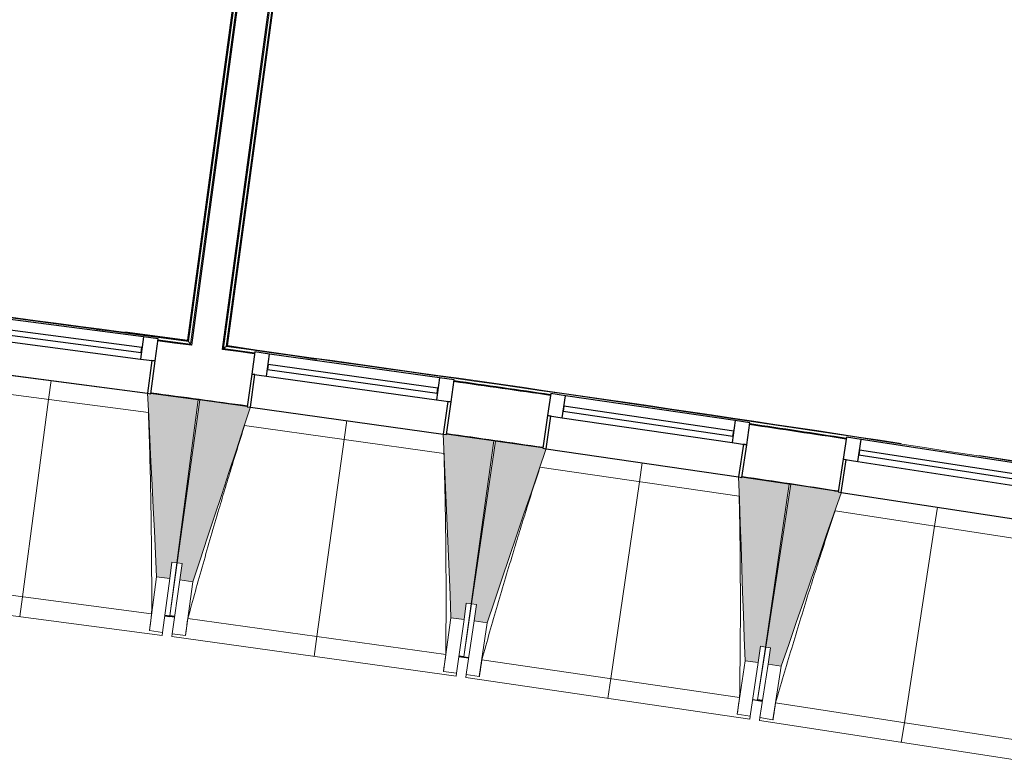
# Model space of a CAD drawing. Header units: millimetres. Extents: x -2845 to 74565, y -36590 to 13748.
# Tile 23 of 82: x 48113 to 51097, y -31449 to -29193. Entities that reach past the tile are written whole.
import ezdxf

# ---------------------------------------------------------------- set-up
doc = ezdxf.new("R2010")
doc.units = ezdxf.units.MM
for name, color, linetype, lineweight in [('A-FLOR', 7, 'Continuous', 25), ('A-FLOR-HRAL', 7, 'Continuous', 18), ('A-GENM', 7, 'Continuous', 18), ('A-GLAZ', 7, 'Continuous', 25), ('A-WALL', 7, 'Continuous', 25), ('I-WALL', 7, 'Continuous', 25), ('S-BEAM', 7, 'Continuous', 18)]:
    doc.layers.add(name, color=color, linetype=linetype, lineweight=lineweight)

# ---------------------------------------------------------------- blocks, each defined once
blk = doc.blocks.new('20_MUR PREFA_01 - MODULE_01 B-3165811-2021_015_1111_DCE_1_50_N0 FINI_CFA_DIS')
at = {"layer": 'A-GENM'}
for p, q in [((0, 722.1), (0, 661.4)), ((0, 661.4), (0, 58.5)), ((0, 0.7), (0, 58.5))]:
    blk.add_line(p, q, dxfattribs=at)
blk = doc.blocks.new('B02_DC_STR_rvt-1-2021_015_1111_DCE_1_50_N0 FINI_CFA_DIS')
at = {"layer": 'S-BEAM', "lineweight": 5, "true_color": 0x787878}
for points in [[(-4601.9, -30886.6), (-4595.4, -30837), (-4580.5, -30839), (-4515.3, -30344.5), (-4658.9, -30325.5), (-4659, -30326.2), (-4668.9, -30324.9), (-4641.6, -30881.4)], [(-4531.8, -30896.1), (-4357.2, -30367), (-4367.1, -30365.7), (-4367.1, -30365), (-4510.5, -30345), (-4579.3, -30839), (-4564.5, -30841.1), (-4571.4, -30890.6), (-4564.5, -30891.6)], [(-3709.7, -31010.6), (-3702.8, -30961.1), (-3687.9, -30963.2), (-3619.1, -30469.1), (-3762.7, -30449.1), (-3762.8, -30449.8), (-3772.6, -30448.4), (-3749.3, -31005.1)], [(-3639.6, -31020.7), (-3461.3, -30492.8), (-3471.1, -30491.4), (-3471.1, -30490.7), (-3614.4, -30469.7), (-3686.8, -30963.2), (-3671.9, -30965.4), (-3679.2, -31014.9), (-3671.9, -31015.9)], [(-2818.4, -31141), (-2811.1, -31091.6), (-2796.3, -31093.7), (-2723.9, -30600.2), (-2867.3, -30579.2), (-2867.4, -30579.9), (-2877.3, -30578.4), (-2857.9, -31135.2)], [(-2748.3, -31151.6), (-2566.2, -30625.1), (-2576.1, -30623.6), (-2576.1, -30622.9), (-2719.2, -30600.8), (-2795.1, -31093.8), (-2780.3, -31096.1), (-2787.9, -31145.5), (-2780.3, -31146.7)]]:
    blk.add_hatch(color=8, dxfattribs=at).paths.add_polyline_path(points)
at = {"layer": 'A-FLOR'}
for p, q in [((-4587, -31002.7), (-4616.7, -30998.7)), ((-4616.7, -30998.7), (-4587, -31002.7)), ((-4586.8, -31001.7), (-4601.7, -30999.6)), ((-3695.6, -31126.8), (-3725.3, -31122.6)), ((-3725.3, -31122.6), (-3695.6, -31126.8)), ((-3710.3, -31123.7), (-3725.1, -31121.6)), ((-2834.8, -31252.9), (-2805.1, -31257.4)), ((-2804.9, -31256.3), (-2819.7, -31254))]:
    blk.add_line(p, q, dxfattribs=at)
at = {"layer": 'S-BEAM'}
for p, q in [((-5254.1, -30247.7), (-4668.9, -30324.9)), ((-4666.4, -30383.5), (-5271.7, -30303.7)), ((-4515.3, -30344.5), (-4659, -30325.5)), ((-4580.5, -30839), (-4515.3, -30344.5)), ((-4510.5, -30345), (-4579.3, -30839)), ((-4367, -30365), (-4510.5, -30345)), ((-4357.2, -30367), (-3772.7, -30448.4)), ((-3770.6, -30507.1), (-4375.2, -30422.9)), ((-3619.1, -30469.1), (-3762.7, -30449.1)), ((-3687.9, -30963.2), (-3619.1, -30469.1)), ((-3614.4, -30469.7), (-3686.8, -30963.2)), ((-3471, -30490.7), (-3614.4, -30469.7)), ((-3461.2, -30492.8), (-2877.3, -30578.4)), ((-2875.6, -30637.1), (-3479.7, -30548.6)), ((-2723.9, -30600.2), (-2867.4, -30579.2)), ((-2796.3, -31093.7), (-2723.9, -30600.2)), ((-2719.2, -30600.8), (-2795.1, -31093.8)), ((-2576, -30622.9), (-2719.2, -30600.8)), ((-2566.2, -30625.1), (-1982.9, -30714.9)), ((-1981.6, -30773.5), (-2585, -30680.7)), ((-4601.9, -30886.6), (-4595.4, -30837)), ((-4601.7, -30999.6), (-4579.3, -30839)), ((-4580.5, -30839), (-4601.7, -30999.7)), ((-4595.4, -30837), (-4580.5, -30839)), ((-4579.3, -30839), (-4564.5, -30841.1)), ((-4564.5, -30841.1), (-4571.4, -30890.6)), ((-5439.3, -30889.7), (-4656.6, -30993)), ((-4641.6, -30881.4), (-4663.1, -31044.2)), ((-4641.6, -30881.4), (-4601.9, -30886.6)), ((-4601.9, -30886.6), (-4623.4, -31049.4)), ((-4594, -31053.3), (-4571.4, -30890.6)), ((-4571.4, -30890.6), (-4531.8, -30896.1)), ((-4554.4, -31058.8), (-4531.8, -30896.1)), ((-5487.1, -30944.6), (-4624.6, -31058.4)), ((-3710.3, -31123.6), (-3686.8, -30963.2)), ((-3687.9, -30963.2), (-3710.3, -31123.7)), ((-3709.7, -31010.6), (-3702.8, -30961.1)), ((-3702.8, -30961.1), (-3687.9, -30963.2)), ((-3686.8, -30963.2), (-3671.9, -30965.4)), ((-3671.9, -30965.4), (-3679.2, -31014.9)), ((-4616.9, -30999.8), (-4602, -31001.8)), ((-4602, -31001.7), (-4601.8, -31000.7)), ((-4601.9, -31000.7), (-4602, -31001.8)), ((-4602, -31001.7), (-4587.1, -31003.7)), ((-4547.1, -31007.7), (-3765.1, -31116.6)), ((-3749.3, -31005.1), (-3772, -31167.7)), ((-3749.3, -31005.1), (-3709.7, -31010.6)), ((-3709.7, -31010.6), (-3732.3, -31173.2)), ((-3703, -31177.3), (-3679.2, -31014.9)), ((-3679.2, -31014.9), (-3639.6, -31020.7)), ((-3663.4, -31183.1), (-3639.6, -31020.7)), ((-4663.1, -31044.2), (-4663.1, -31043.9)), ((-4623.4, -31049.4), (-4663.1, -31044.2)), ((-4623.4, -31049.4), (-4624.6, -31058.4)), ((-4595.3, -31062.2), (-4594, -31053.3)), ((-4595.3, -31062.2), (-3733.6, -31182.2)), ((-4554.4, -31058.8), (-4594, -31053.3)), ((-4554.3, -31058.5), (-4554.4, -31058.8)), ((-2796.3, -31093.7), (-2819.8, -31254.1)), ((-2819.7, -31254), (-2795.1, -31093.8)), ((-2818.4, -31141), (-2811.1, -31091.6)), ((-2811.1, -31091.6), (-2796.3, -31093.7)), ((-2795.1, -31093.8), (-2780.3, -31096.1)), ((-2780.3, -31096.1), (-2787.9, -31145.5)), ((-3725.4, -31123.7), (-3710.6, -31125.8)), ((-3710.4, -31124.7), (-3710.6, -31125.8)), ((-3710.6, -31125.7), (-3695.7, -31127.9)), ((-3655.7, -31132.1), (-2874.5, -31246.6)), ((-2857.9, -31135.2), (-2881.7, -31297.7)), ((-2857.9, -31135.2), (-2818.4, -31141)), ((-2818.4, -31141), (-2842.2, -31303.5)), ((-2812.8, -31307.8), (-2787.9, -31145.5)), ((-2787.9, -31145.5), (-2748.3, -31151.6)), ((-2773.3, -31313.9), (-2748.3, -31151.6)), ((-3772, -31167.7), (-3772, -31167.5)), ((-3732.3, -31173.2), (-3772, -31167.7)), ((-3732.3, -31173.2), (-3733.6, -31182.2)), ((-3704.3, -31186.3), (-3703, -31177.3)), ((-3704.3, -31186.3), (-2843.5, -31312.5)), ((-3663.4, -31183.1), (-3703, -31177.3)), ((-3663.3, -31182.9), (-3663.4, -31183.1)), ((-2834.9, -31254), (-2820.1, -31256.2)), ((-2820.1, -31256.1), (-2819.9, -31255.2)), ((-2819.9, -31255.2), (-2820.1, -31256.2)), ((-2820.1, -31256.1), (-2805.2, -31258.4)), ((-2765.2, -31263), (-1984.9, -31383.1)), ((-2881.7, -31297.7), (-2881.7, -31297.5)), ((-2842.2, -31303.5), (-2881.7, -31297.7)), ((-2842.2, -31303.5), (-2843.5, -31312.5)), ((-2814.2, -31316.8), (-2812.8, -31307.8)), ((-2773.3, -31313.9), (-2812.8, -31307.8)), ((-2814.2, -31316.8), (-1954.3, -31449.1)), ((-2773.2, -31313.7), (-2773.3, -31313.9))]:
    blk.add_line(p, q, dxfattribs=at)
at = {"layer": 'S-BEAM', "flags": 128}
for points in [[(-4668.9, -30324.2), (-4665.5, -30393.8), (-4662.1, -30463.5), (-4658.7, -30533.1), (-4655.3, -30602.8), (-4651.8, -30672.4), (-4648.4, -30742.1), (-4645, -30811.7), (-4641.6, -30881.4)], [(-4531.8, -30896.1), (-4509.9, -30829.9), (-4488.1, -30763.7), (-4466.2, -30697.5), (-4444.4, -30631.3), (-4422.5, -30565), (-4400.7, -30498.8), (-4378.9, -30432.6), (-4357, -30366.4)], [(-3772.7, -30447.8), (-3769.7, -30517.4), (-3766.8, -30587.1), (-3763.9, -30656.8), (-3761, -30726.4), (-3758.1, -30796.1), (-3755.1, -30865.8), (-3752.2, -30935.4), (-3749.3, -31005.1)], [(-3639.6, -31020.7), (-3617.3, -30954.6), (-3595, -30888.5), (-3572.6, -30822.5), (-3550.3, -30756.4), (-3528, -30690.4), (-3505.7, -30624.3), (-3483.4, -30558.2), (-3461.1, -30492.2)], [(-2877.3, -30577.7), (-2874.9, -30647.4), (-2872.5, -30717.1), (-2870, -30786.8), (-2867.6, -30856.5), (-2865.2, -30926.2), (-2862.8, -30995.9), (-2860.4, -31065.6), (-2857.9, -31135.2)], [(-2748.3, -31151.6), (-2725.5, -31085.7), (-2702.7, -31019.8), (-2680, -30953.9), (-2657.2, -30888), (-2634.4, -30822.1), (-2611.6, -30756.2), (-2588.8, -30690.3), (-2566, -30624.4)], [(-4663.1, -31043.9), (-4661.8, -31033.7), (-4660.5, -31023.5), (-4659.2, -31013.4), (-4657.9, -31003.2), (-4656.6, -30993)], [(-4547.1, -31007.7), (-4548.5, -31017.9), (-4550, -31028.1), (-4551.4, -31038.2), (-4552.9, -31048.4), (-4554.3, -31058.5)], [(-3772, -31167.5), (-3770.6, -31157.3), (-3769.2, -31147.1), (-3767.8, -31137), (-3766.4, -31126.8), (-3765.1, -31116.6)], [(-3655.7, -31132.1), (-3657.2, -31142.3), (-3658.7, -31152.4), (-3660.3, -31162.6), (-3661.8, -31172.7), (-3663.3, -31182.9)], [(-2881.7, -31297.5), (-2880.3, -31287.3), (-2878.8, -31277.1), (-2877.4, -31267), (-2876, -31256.8), (-2874.5, -31246.6)], [(-2765.2, -31263), (-2766.8, -31273.1), (-2768.4, -31283.2), (-2770, -31293.4), (-2771.6, -31303.5), (-2773.2, -31313.7)]]:
    blk.add_lwpolyline(points, dxfattribs=at)
at = {"layer": 'S-BEAM'}
for points, knots in [([(-4656.6, -30993), (-4656.4, -30947), (-4656.5, -30878.1), (-4657.2, -30786.2), (-4658.1, -30711.4), (-4659.4, -30631), (-4661.3, -30544.7), (-4663.7, -30462.2), (-4665.6, -30408.5), (-4666.5, -30383.5)], [0, 0, 0, 0, 0.2222222, 0.3333333, 0.4444444, 0.5833333, 0.7222222, 0.8611111, 0.9816328, 0.9816328, 0.9816328, 0.9816328]), ([(-4375.1, -30422.9), (-4387.9, -30463.2), (-4407.3, -30525.5), (-4433, -30610), (-4454.4, -30681.6), (-4477.1, -30758.8), (-4508.8, -30869.4), (-4531.9, -30952.3), (-4547.1, -31007.7)], [0.0183454, 0.0183454, 0.0183454, 0.0183454, 0.2222222, 0.3333333, 0.4444444, 0.5833333, 0.7222222, 1, 1, 1, 1]), ([(-3765.1, -31116.6), (-3764.6, -31070.7), (-3764.2, -31001.7), (-3764.2, -30909.8), (-3764.6, -30835.1), (-3765.3, -30754.6), (-3766.7, -30668.3), (-3768.4, -30585.8), (-3769.9, -30532), (-3770.7, -30507.1)], [0, 0, 0, 0, 0.2222222, 0.3333333, 0.4444444, 0.5833333, 0.7222222, 0.8611111, 0.9816328, 0.9816328, 0.9816328, 0.9816328]), ([(-3479.6, -30548.6), (-3492.6, -30588.7), (-3512.5, -30650.9), (-3538.8, -30735.2), (-3560.7, -30806.7), (-3583.9, -30883.8), (-3616.4, -30994), (-3640.1, -31076.8), (-3655.7, -31132.1)], [0.0183454, 0.0183454, 0.0183454, 0.0183454, 0.2222222, 0.3333333, 0.4444444, 0.5833333, 0.7222222, 1, 1, 1, 1]), ([(-2874.5, -31246.6), (-2873.7, -31200.7), (-2872.8, -31131.8), (-2872.2, -31039.9), (-2872, -30965.1), (-2872.2, -30884.6), (-2872.9, -30798.4), (-2874, -30715.8), (-2875.2, -30662), (-2875.7, -30637.1)], [0, 0, 0, 0, 0.2222222, 0.3333333, 0.4444444, 0.5833333, 0.7222222, 0.8611111, 0.9816328, 0.9816328, 0.9816328, 0.9816328]), ([(-2584.9, -30680.7), (-2598.3, -30720.7), (-2618.6, -30782.8), (-2645.5, -30866.9), (-2667.9, -30938.2), (-2691.7, -31015.1), (-2725, -31125.1), (-2749.3, -31207.8), (-2765.2, -31263)], [0.0183454, 0.0183454, 0.0183454, 0.0183454, 0.2222222, 0.3333333, 0.4444444, 0.5833333, 0.7222222, 1, 1, 1, 1])]:
    blk.add_open_spline(points, degree=3, knots=knots, dxfattribs=at)
at = {"layer": 'S-BEAM', "color": 5, "lineweight": 25, "true_color": 0x0000ff}
for p, rotation in [((-4961.4, -30285.6), 172.4844897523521), ((-4064.8, -30407.1), 172.0728552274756), ((-3169.2, -30535), 171.6612207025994), ((-2274.4, -30669.3), 171.2495861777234)]:
    blk.add_blockref('20_MUR PREFA_01 - MODULE_01 B-3165811-2021_015_1111_DCE_1_50_N0 FINI_CFA_DIS', p, dxfattribs=dict(at, rotation=rotation))
blk = doc.blocks.new('XXX_VIDE FENETRE - 590-389517-2021_015_1111_DCE_1_50_N0 FINI_CFA_DIS')
at = {"layer": 'A-GLAZ'}
for p, q in [((-305.1, 0), (-305.1, -100)), ((-295.1, 0), (-305.1, 0)), ((295.1, 0), (-295.1, 0)), ((-295.1, -100), (-295.1, 0)), ((305.1, 0), (295.1, 0)), ((295.1, 0), (295.1, -100)), ((305.1, -100), (305.1, 0)), ((-305.1, -100), (-295.1, -100)), ((-260.1, -100), (-305.1, -100)), ((-305.1, -100), (-305.1, -167.5)), ((-260.1, -167.5), (-260.1, -100)), ((260.1, -100), (-260.1, -100)), ((260.1, -100), (260.1, -167.5)), ((305.1, -100), (260.1, -100)), ((295.1, -100), (305.1, -100)), ((305.1, -167.5), (305.1, -100)), ((-305.1, -167.5), (-260.1, -167.5)), ((-260.1, -167.5), (260.1, -167.5)), ((260.1, -167.5), (305.1, -167.5))]:
    blk.add_line(p, q, dxfattribs=at)
at = {"layer": 'A-GLAZ', "color": 173, "true_color": 0x5c63b1}
for p, q in [((260.1, -120), (-260.1, -120)), ((-260.1, -120), (-260.1, -135)), ((-260.1, -135), (260.1, -135)), ((260.1, -135), (260.1, -120))]:
    blk.add_line(p, q, dxfattribs=at)
blk = doc.blocks.new('Garde-corps - Garde-corps-509925-2021_015_1111_DCE_1_50_N0 FINI_CFA_DIS')
at = {"layer": 'A-FLOR-HRAL'}
for p, q in [((-4428.6, -30182), (-3599.2, -24060.4)), ((-4426.7, -30180.6), (-3597.8, -24062.3)), ((-4430.5, -30183.5), (-4006.5, -27054.1)), ((-4438.5, -30189.6), (-4044, -27277.6)), ((-4344.6, -30204.1), (-4438.5, -30189.6)), ((-4344.4, -30202.5), (-4438.5, -30189.6)), ((-4155.5, -30222.3), (-4426.7, -30180.6)), ((-3634.9, -30302.4), (-3696.7, -30292.9)), ((-3447.7, -30331.3), (-3465.9, -30328.7))]:
    blk.add_line(p, q, dxfattribs=at)
at = {"layer": 'A-FLOR-HRAL', "flags": 128}
for points in [[(-4438.5, -30189.6), (-4438.7, -30189.7), (-4439, -30190), (-4439.5, -30190.3), (-4440, -30190.8), (-4440.6, -30191.2), (-4441.3, -30191.7), (-4441.9, -30192.2)], [(-4430.5, -30183.5), (-4434.5, -30186.6), (-4438.5, -30189.6)], [(-4426.7, -30180.6), (-4426.7, -30180.6), (-4426.8, -30180.7), (-4427, -30180.8), (-4427.2, -30181), (-4427.4, -30181.2), (-4427.6, -30181.3), (-4427.9, -30181.5), (-4428.1, -30181.7), (-4428.3, -30181.9), (-4428.6, -30182)]]:
    blk.add_lwpolyline(points, dxfattribs=at)
at = {"layer": 'A-FLOR-HRAL'}
for radius, start, end in [(125935, 80.251097, 82.25963), (125936.7, 81.319476, 82.258838), (125927.8, 81.807452, 81.942011), (125927.8, 81.395259, 81.529818), (125936.7, 80.251889, 81.210417)]:
    blk.add_arc((-21392, -154971), radius, start, end, dxfattribs=at)
blk = doc.blocks.new('Garde-corps - Garde-corps-510088-2021_015_1111_DCE_1_50_N0 FINI_CFA_DIS')
at = {"layer": 'A-FLOR-HRAL'}
for p, q in [((-3718.7, -24045.9), (-4547.6, -30164.2)), ((-3716.8, -24044.5), (-4546.2, -30166.1)), ((-4198.6, -27613.4), (-4544.7, -30168.1)), ((-4197.8, -27660.4), (-4538.6, -30176.1)), ((-4547.6, -30164.2), (-4824.2, -30131.8)), ((-4547.6, -30164.3), (-4738.4, -30138.7)), ((-4538.6, -30176.1), (-4637.7, -30164.5)), ((-4538.6, -30176.1), (-4637.5, -30162.8))]:
    blk.add_line(p, q, dxfattribs=at)
at = {"layer": 'A-FLOR-HRAL', "flags": 128}
blk.add_lwpolyline([(-4544.7, -30168.1), (-4541.7, -30172.1), (-4538.6, -30176.1)], dxfattribs=at)
at = {"layer": 'A-FLOR-HRAL'}
for radius, start, end in [(125935, 82.312065, 84.320586), (125936.7, 82.312858, 83.271383)]:
    blk.add_arc((-21392, -154971), radius, start, end, dxfattribs=at)
for points, knots in [([(-4547.6, -30164.2), (-4547.6, -30164.2), (-4547.6, -30164.3), (-4547.5, -30164.4), (-4547.5, -30164.5), (-4547.3, -30164.6), (-4547.2, -30164.8), (-4547.1, -30165), (-4546.9, -30165.2), (-4546.7, -30165.4), (-4546.6, -30165.6), (-4546.4, -30165.8), (-4546.3, -30166), (-4546.2, -30166.1)], [0.075, 0.075, 0.075, 0.075, 0.15, 0.2125, 0.275, 0.35, 0.425, 0.5, 0.6, 0.7, 0.775, 0.85, 1, 1, 1, 1]), ([(-4538.6, -30176.1), (-4538.6, -30176.1), (-4538.6, -30176.1), (-4538.6, -30176.1), (-4538.5, -30176.2), (-4538.5, -30176.3), (-4538.4, -30176.3), (-4538.3, -30176.4), (-4538.3, -30176.5), (-4538.2, -30176.6), (-4538.1, -30176.7), (-4538, -30176.9), (-4537.9, -30177), (-4537.8, -30177.1), (-4537.7, -30177.3), (-4537.6, -30177.4), (-4537.5, -30177.6), (-4537.4, -30177.7), (-4537.2, -30177.9), (-4536.9, -30178.3), (-4536.5, -30178.8), (-4536.2, -30179.2), (-4536, -30179.4)], [0, 0, 0, 0, 0.071429, 0.107143, 0.142857, 0.178571, 0.214286, 0.25, 0.285714, 0.321429, 0.357143, 0.392857, 0.428571, 0.464286, 0.5, 0.535714, 0.571429, 0.607143, 0.642857, 0.714286, 0.857143, 1, 1, 1, 1])]:
    blk.add_open_spline(points, degree=3, knots=knots, dxfattribs=at)
blk = doc.blocks.new('B02_ARC_rvt-1-2021_015_1111_DCE_1_50_N0 FINI_CFA_DIS')
at = {"layer": 'A-FLOR'}
for p, q in [((-4658.8, -30324.4), (-4567.8, -30336.6)), ((-4515.4, -30343.7), (-4510.5, -30344.4)), ((-3762.6, -30448), (-3549.4, -30478.3)), ((-3540.8, -30479.6), (-3470.9, -30489.6)), ((-2723.8, -30599.4), (-2719.1, -30600.2)), ((-2585.9, -30620.2), (-2575.8, -30621.8))]:
    blk.add_line(p, q, dxfattribs=at)
at = {"layer": 'A-WALL'}
for p, q in [((-3701.8, -24021.9), (-4536, -30179.4)), ((-4441.9, -30192.2), (-3607.7, -24034.7))]:
    blk.add_line(p, q, dxfattribs=at)
at = {"layer": 'I-WALL', "flags": 128}
for points in [[(-4536, -30179.4), (-4586.9, -30172.6), (-4637.9, -30165.7)], [(-4344.8, -30205.4), (-4393.4, -30198.8), (-4441.9, -30192.2)]]:
    blk.add_lwpolyline(points, dxfattribs=at)
at = {"layer": 'I-WALL'}
for radius, start, end in [(125924.8, 81.807456, 81.942008), (125764.8, 82.219836, 82.354036), (125924.8, 81.395263, 81.529815), (125764.8, 81.807642, 81.941842), (125764.8, 81.395448, 81.529648)]:
    blk.add_arc((-21392, -154971), radius, start, end, dxfattribs=at)
at = {"layer": 'A-FLOR-HRAL', "lineweight": 18}
for name in ['Garde-corps - Garde-corps-510088-2021_015_1111_DCE_1_50_N0 FINI_CFA_DIS', 'Garde-corps - Garde-corps-509925-2021_015_1111_DCE_1_50_N0 FINI_CFA_DIS']:
    blk.add_blockref(name, (0, 0), dxfattribs=at)
at = {"layer": 'A-GLAZ', "lineweight": 18}
for p, rotation in [((-4961.5, -30286.3), 172.4844897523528), ((-4064.9, -30407.7), 172.072855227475), ((-3169.3, -30535.6), 171.6612207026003), ((-2274.5, -30670), 171.249586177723)]:
    blk.add_blockref('XXX_VIDE FENETRE - 590-389517-2021_015_1111_DCE_1_50_N0 FINI_CFA_DIS', p, dxfattribs=dict(at, rotation=rotation))

msp = doc.modelspace()

# ---------------------------------------------------------------- block references
at = {"lineweight": 5}
for name in ['B02_DC_STR_rvt-1-2021_015_1111_DCE_1_50_N0 FINI_CFA_DIS', 'B02_ARC_rvt-1-2021_015_1111_DCE_1_50_N0 FINI_CFA_DIS']:
    msp.add_blockref(name, (53169.3, 0), dxfattribs=at)

doc.saveas('drawing.dxf')
